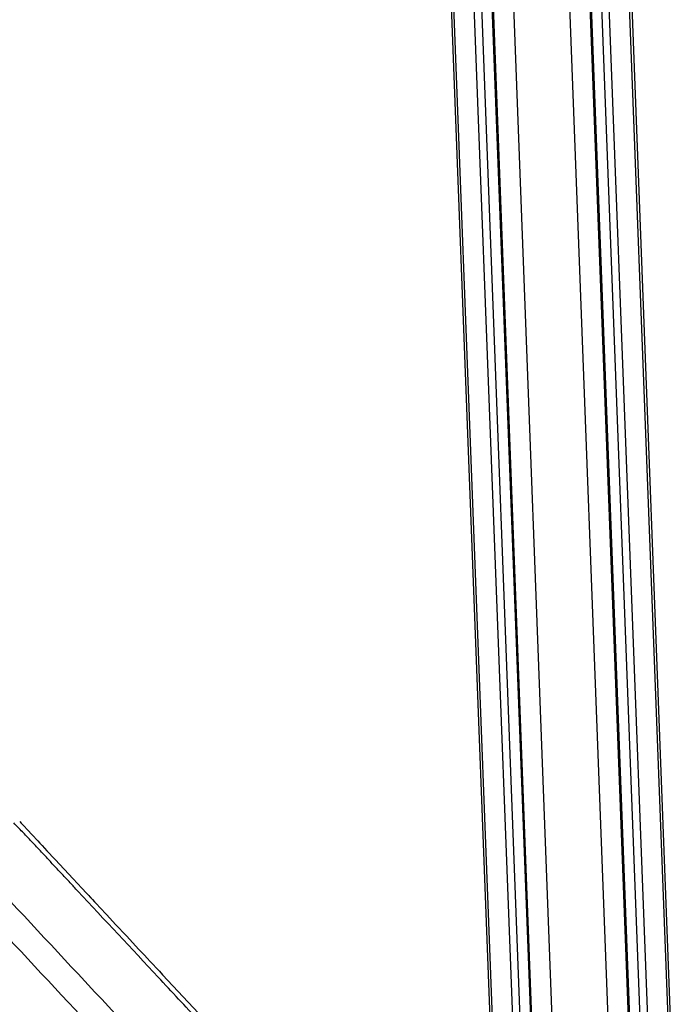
# Model space of a CAD drawing. Extents: x 0 to 8410, y 0 to 5940.
# Tile 35 of 212: x 793 to 1119, y 3062 to 3552. Entities that reach past the tile are written whole.
import ezdxf

# ---------------------------------------------------------------- set-up
doc = ezdxf.new("R2010")
doc.units = 0
doc.header["$LTSCALE"] = 10
doc.layers.get('0').update_dxf_attribs({"linetype": 'CONTINUOUS'})

msp = doc.modelspace()

# ---------------------------------------------------------------- linework, layer by layer
at = {"color": 7, "linetype": 'CONTINUOUS'}
for p, q in [((975.84, 4397.37), (1028.89, 3001.17)), ((1118.83, 3004.59), (1080.88, 4003.14))]:
    msp.add_line(p, q, dxfattribs=at)
at = {"color": 8, "linetype": 'CONTINUOUS'}
for p, q in [((1030.23, 3001.22), (977.17, 4397.42)), ((987.64, 4384.95), (1040.21, 3001.6)), ((1044.71, 2986.59), (1005.43, 4020.45)), ((1010.41, 4020.64), (1049.76, 2985.37)), ((1050.54, 2985.16), (1011.52, 4011.88)), ((1021.5, 4012.26), (1060.65, 2982.08)), ((1089.11, 2969.98), (1049.89, 4001.97)), ((1059.87, 4002.35), (1099.09, 2970.36)), ((1100.09, 2964.61), (1060.65, 4002.38)), ((1065.64, 4002.56), (1105.17, 2962.24)), ((1107.51, 3004.16), (1069.57, 4002.71)), ((1079.54, 4003.09), (1117.49, 3004.54))]:
    msp.add_line(p, q, dxfattribs=at)
at = {"color": 7, "linetype": 'CONTINUOUS', "flags": 128}
msp.add_lwpolyline([(792.72, 3152.6), (793.51, 3151.74), (794.71, 3150.46), (796.53, 3148.5), (798.86, 3146.01), (801.69, 3142.97), (802.76, 3141.83), (803.88, 3140.62), (805.06, 3139.36), (806.3, 3138.03), (807.6, 3136.64), (808.95, 3135.19), (810.36, 3133.68), (819.28, 3124.11), (823.74, 3119.32), (825.97, 3116.93), (827.09, 3115.74), (827.65, 3115.14), (827.93, 3114.84), (828.07, 3114.69), (828.14, 3114.61), (828.17, 3114.58), (828.19, 3114.56), (828.2, 3114.55), (828.2, 3114.54), (828.2, 3114.54), (828.2, 3114.54), (828.2, 3114.54), (828.2, 3114.54), (828.2, 3114.54), (828.2, 3114.54), (828.2, 3114.54), (828.2, 3114.54), (828.2, 3114.54), (828.22, 3114.53), (828.23, 3114.51), (828.25, 3114.49), (828.29, 3114.45), (828.38, 3114.36), (828.55, 3114.17), (828.95, 3113.74), (829.97, 3112.65), (831.18, 3111.35), (832.7, 3109.72), (836.14, 3106.04), (840.52, 3101.33), (845.85, 3095.62), (852.12, 3088.89), (853.47, 3087.45), (854.85, 3085.97), (856.26, 3084.45), (857.72, 3082.89), (859.21, 3081.3), (860.73, 3079.66), (862.29, 3077.98), (863.89, 3076.27), (881.73, 3057.14)], dxfattribs=at)
at = {"color": 8, "linetype": 'CONTINUOUS'}
for points, knots in [([(933.26, 2998.28), (929.76, 3002.03), (922.89, 3009.4), (912.66, 3020.39), (902.48, 3031.3), (892.28, 3042.23), (882.09, 3053.17), (871.89, 3064.11), (851.77, 3085.68), (833.73, 3105.01), (817.8, 3122.11), (813.88, 3126.33), (809.95, 3130.54), (806.01, 3134.76), (802.05, 3138.99), (798.06, 3143.23), (793.98, 3147.55), (791.19, 3150.43), (789.76, 3151.9)], [0, 0, 0, 0, 0.073155, 0.143791, 0.214691, 0.285951, 0.357051, 0.428158, 0.499287, 0.778049, 0.805424, 0.832812, 0.86022, 0.887657, 0.915172, 0.942848, 0.970669, 1, 1, 1, 1]), ([(786.47, 3114.58), (795.43, 3104.94), (813.36, 3085.67), (843.48, 3053.39), (870.71, 3024.24), (891.92, 3001.38), (904.16, 2988.43), (911.93, 2980.13), (918.1, 2973.02), (922.44, 2966.93), (926.31, 2960.44), (929.61, 2953.63), (932.31, 2946.6), (934.42, 2939.4), (935.92, 2931.96), (936.79, 2924.44), (937.01, 2916.91), (936.61, 2909.43), (935.57, 2901.93), (933.9, 2894.56), (931.62, 2887.37), (928.76, 2880.43), (925.29, 2873.68), (921.27, 2867.26), (913.75, 2857.3), (901.79, 2841.47), (876.27, 2807.57), (843.72, 2764.4), (811.42, 2721.52), (792.04, 2695.81), (782.37, 2682.94), (776.68, 2675.26), (772.63, 2670.86), (770.61, 2668.65)], [0, 0, 0, 0, 0.071119, 0.142238, 0.238523, 0.286666, 0.310737, 0.334809, 0.348121, 0.361506, 0.375151, 0.388892, 0.402328, 0.415762, 0.429389, 0.443214, 0.456613, 0.470012, 0.483602, 0.497391, 0.510771, 0.524246, 0.537866, 0.551686, 0.565064, 0.605216, 0.65875, 0.794011, 0.896979, 0.948464, 0.967771, 0.983861, 1, 1, 1, 1]), ([(760.76, 2678.22), (762.34, 2679.94), (765.51, 2683.38), (771.15, 2690.89), (781.02, 2704.05), (800.84, 2730.32), (840.59, 2783.1), (876.78, 2831.1), (903.68, 2866.82), (909.17, 2873.91), (913.26, 2880.37), (916.2, 2886.04), (918.68, 2892), (920.65, 2898.14), (922.08, 2904.38), (922.98, 2910.69), (923.36, 2917.14), (923.19, 2923.58), (922.48, 2929.95), (921.25, 2936.24), (919.47, 2942.47), (917.18, 2948.51), (914.39, 2954.31), (911.14, 2959.85), (907.39, 2965.17), (901.62, 2971.83), (894.06, 2979.92), (881.84, 2992.82), (860.71, 3015.62), (824.54, 3054.31), (794.51, 3086.56), (776.58, 3105.82)], [0, 0, 0, 0, 0.013069, 0.02621, 0.052549, 0.105215, 0.210545, 0.422658, 0.441854, 0.46105, 0.472812, 0.484658, 0.496764, 0.508959, 0.520719, 0.532561, 0.544658, 0.556843, 0.568648, 0.580535, 0.592681, 0.604915, 0.616765, 0.628699, 0.640894, 0.653181, 0.678086, 0.702998, 0.752815, 0.852449, 1, 1, 1, 1])]:
    msp.add_open_spline(points, degree=3, knots=knots, dxfattribs=at)

doc.saveas('drawing.dxf')
